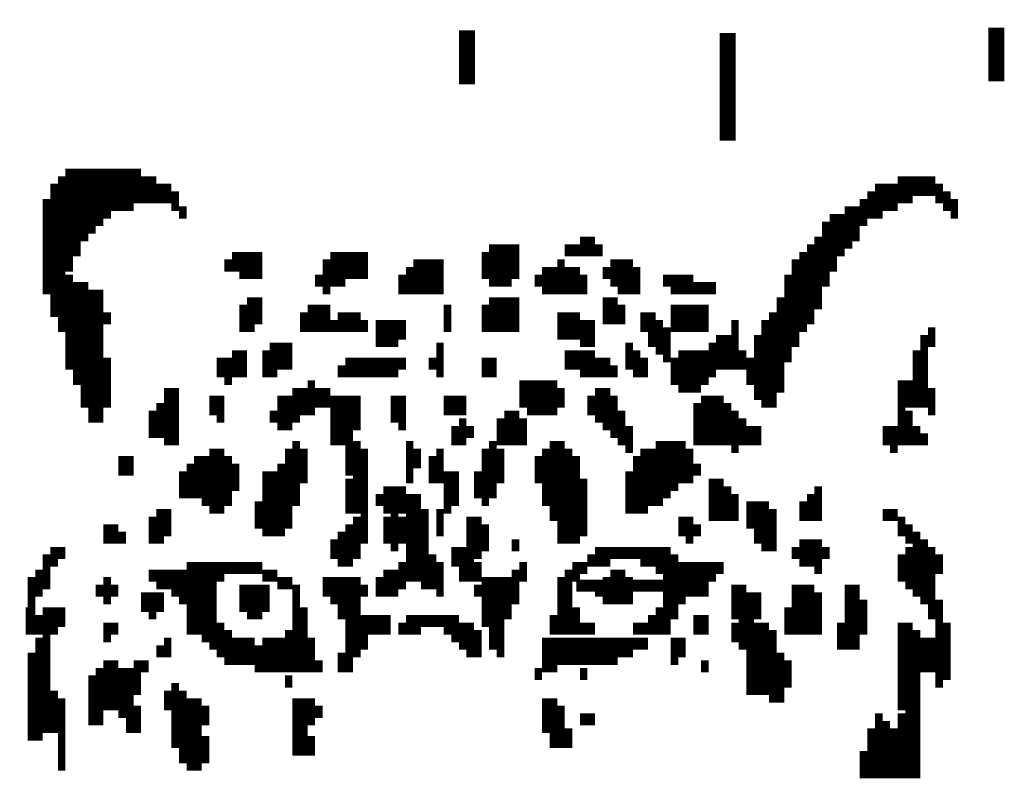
# Model space of a CAD drawing. Extents: x -86 to 498, y -49 to 361.
# Tile 5 of 31: x 23 to 32, y 7 to 14. Entities that reach past the tile are written whole.
import ezdxf

# ---------------------------------------------------------------- set-up
doc = ezdxf.new("R2010")
doc.units = 0
doc.layers.add('PACKAGE_GEOMETRY_SILKSCREEN_TOP', color=3, linetype='CONTINUOUS')

msp = doc.modelspace()

# ---------------------------------------------------------------- linework, layer by layer
at = {"layer": 'PACKAGE_GEOMETRY_SILKSCREEN_TOP'}
for points, const_width in [([(27.132788, 14.013434), (27.132788, 13.505434)], 0.1524), ([(29.596588, 12.972034), (29.596588, 13.988034)], 0.1524), ([(32.136588, 14.038834), (32.136588, 13.530834)], 0.1524), ([(23.336504, 12.649962), (24.051768, 12.649962)], 0.1143), ([(23.622508, 12.649962), (23.837138, 12.649962)], 0.1143), ([(23.264876, 12.578334), (24.19477, 12.578334)], 0.1143), ([(31.204408, 12.578334), (31.56204, 12.578334)], 0.1143), ([(23.193502, 12.506706), (24.337772, 12.506706)], 0.1143), ([(23.193502, 12.435332), (24.4094, 12.435332)], 0.1143), ([(30.91815, 12.435332), (31.34741, 12.435332)], 0.1143), ([(30.989778, 12.506706), (31.633414, 12.506706)], 0.1143), ([(31.56204, 12.435332), (31.705042, 12.435332)], 0.1143), ([(23.121874, 12.363704), (23.98014, 12.363704)], 0.1143), ([(24.337772, 12.363704), (24.4094, 12.363704)], 0.1143), ([(30.846776, 12.363704), (31.204408, 12.363704)], 0.1143), ([(31.633414, 12.363704), (31.776416, 12.363704)], 0.1143), ([(23.121874, 12.29233), (23.76551, 12.29233)], 0.1143), ([(23.121874, 12.29233), (23.694136, 12.29233)], 0.1143), ([(24.4094, 12.29233), (24.480774, 12.29233)], 0.1143), ([(30.703774, 12.29233), (30.989778, 12.29233)], 0.1143), ([(30.775148, 12.29233), (31.061406, 12.29233)], 0.1143), ([(31.705042, 12.29233), (31.776416, 12.29233)], 0.1143), ([(23.121874, 12.220702), (23.694136, 12.220702)], 0.1143), ([(23.121874, 12.149074), (23.622508, 12.149074)], 0.1143), ([(30.489144, 12.149074), (30.846776, 12.149074)], 0.1143), ([(30.560518, 12.220702), (30.91815, 12.220702)], 0.1143), ([(23.121874, 12.0777), (23.551134, 12.0777)], 0.1143), ([(30.489144, 12.0777), (30.846776, 12.0777)], 0.1143), ([(23.121874, 12.006072), (23.479506, 12.006072)], 0.1143), ([(28.20035, 12.006072), (28.343352, 12.006072)], 0.1143), ([(30.417516, 12.006072), (30.775148, 12.006072)], 0.1143), ([(23.121874, 11.934698), (23.479506, 11.934698)], 0.1143), ([(23.121874, 11.934698), (23.407878, 11.934698)], 0.1143), ([(23.121874, 11.86307), (23.407878, 11.86307)], 0.1143), ([(24.910034, 11.86307), (25.196038, 11.86307)], 0.1143), ([(25.839928, 11.86307), (26.19756, 11.86307)], 0.1143), ([(27.270456, 11.86307), (27.628088, 11.86307)], 0.1143), ([(27.34183, 11.934698), (27.628088, 11.934698)], 0.1143), ([(28.057094, 11.934698), (28.414726, 11.934698)], 0.1143), ([(28.128722, 11.934698), (28.414726, 11.934698)], 0.1143), ([(30.274514, 11.86307), (30.632146, 11.86307)], 0.1143), ([(30.345888, 11.934698), (30.703774, 11.934698)], 0.1143), ([(30.417516, 11.934698), (30.703774, 11.934698)], 0.1143), ([(23.121874, 11.791442), (23.407878, 11.791442)], 0.1143), ([(24.838406, 11.791442), (25.196038, 11.791442)], 0.1143), ([(25.7683, 11.791442), (26.19756, 11.791442)], 0.1143), ([(26.626566, 11.791442), (26.912824, 11.791442)], 0.1143), ([(27.270456, 11.791442), (27.628088, 11.791442)], 0.1143), ([(27.98572, 11.791442), (28.057094, 11.791442)], 0.1143), ([(28.486354, 11.791442), (28.700984, 11.791442)], 0.1143), ([(30.202886, 11.791442), (30.632146, 11.791442)], 0.1143), ([(23.121874, 11.720068), (23.336504, 11.720068)], 0.1143), ([(24.981662, 11.720068), (25.196038, 11.720068)], 0.1143), ([(25.7683, 11.720068), (26.19756, 11.720068)], 0.1143), ([(26.555192, 11.720068), (26.912824, 11.720068)], 0.1143), ([(27.270456, 11.720068), (27.628088, 11.720068)], 0.1143), ([(27.842718, 11.720068), (28.20035, 11.720068)], 0.1143), ([(28.414726, 11.720068), (28.772358, 11.720068)], 0.1143), ([(30.202886, 11.720068), (30.560518, 11.720068)], 0.1143), ([(23.121874, 11.64844), (23.407878, 11.64844)], 0.1143), ([(25.696926, 11.64844), (25.98293, 11.64844)], 0.1143), ([(26.483564, 11.64844), (26.912824, 11.64844)], 0.1143), ([(27.34183, 11.64844), (27.55646, 11.64844)], 0.1143), ([(27.77109, 11.64844), (28.271724, 11.64844)], 0.1143), ([(28.486354, 11.64844), (28.772358, 11.64844)], 0.1143), ([(28.986988, 11.64844), (29.273246, 11.64844)], 0.1143), ([(30.131512, 11.64844), (30.560518, 11.64844)], 0.1143), ([(23.121874, 11.577066), (23.407878, 11.577066)], 0.1143), ([(23.193502, 11.577066), (23.551134, 11.577066)], 0.1143), ([(23.193502, 11.505438), (23.694136, 11.505438)], 0.1143), ([(25.7683, 11.577066), (25.839928, 11.577066)], 0.1143), ([(26.483564, 11.577066), (26.912824, 11.577066)], 0.1143), ([(26.483564, 11.577066), (26.626566, 11.577066)], 0.1143), ([(27.842718, 11.577066), (28.271724, 11.577066)], 0.1143), ([(27.842718, 11.577066), (28.271724, 11.577066)], 0.1143), ([(28.557982, 11.577066), (28.772358, 11.577066)], 0.1143), ([(29.058616, 11.577066), (29.416248, 11.577066)], 0.1143), ([(29.12999, 11.577066), (29.487622, 11.577066)], 0.1143), ([(30.131512, 11.577066), (30.489144, 11.577066)], 0.1143), ([(30.131512, 11.577066), (30.489144, 11.577066)], 0.1143), ([(30.131512, 11.505438), (30.489144, 11.505438)], 0.1143), ([(23.193502, 11.43381), (23.694136, 11.43381)], 0.1143), ([(25.053036, 11.43381), (25.196038, 11.43381)], 0.1143), ([(27.34183, 11.43381), (27.628088, 11.43381)], 0.1143), ([(28.414726, 11.43381), (28.557982, 11.43381)], 0.1143), ([(30.059884, 11.43381), (30.489144, 11.43381)], 0.1143), ([(23.193502, 11.362436), (23.694136, 11.362436)], 0.1143), ([(24.981662, 11.362436), (25.196038, 11.362436)], 0.1143), ([(25.625298, 11.362436), (25.839928, 11.362436)], 0.1143), ([(26.912824, 11.362436), (26.984198, 11.362436)], 0.1143), ([(27.270456, 11.362436), (27.628088, 11.362436)], 0.1143), ([(28.414726, 11.362436), (28.629356, 11.362436)], 0.1143), ([(29.058616, 11.362436), (29.416248, 11.362436)], 0.1143), ([(30.059884, 11.362436), (30.417516, 11.362436)], 0.1143), ([(23.264876, 11.290808), (23.76551, 11.290808)], 0.1143), ([(23.264876, 11.219434), (23.694136, 11.219434)], 0.1143), ([(23.264876, 11.219434), (23.694136, 11.219434)], 0.1143), ([(24.981662, 11.290808), (25.196038, 11.290808)], 0.1143), ([(24.981662, 11.219434), (25.124664, 11.219434)], 0.1143), ([(25.053036, 11.219434), (25.124664, 11.219434)], 0.1143), ([(25.55367, 11.290808), (25.839928, 11.290808)], 0.1143), ([(25.55367, 11.219434), (25.839928, 11.219434)], 0.1143), ([(25.55367, 11.219434), (25.7683, 11.219434)], 0.1143), ([(25.839928, 11.219434), (26.19756, 11.219434)], 0.1143), ([(25.911302, 11.290808), (26.125932, 11.290808)], 0.1143), ([(25.911302, 11.219434), (26.125932, 11.219434)], 0.1143), ([(26.268934, 11.219434), (26.555192, 11.219434)], 0.1143), ([(26.41219, 11.219434), (26.555192, 11.219434)], 0.1143), ([(26.912824, 11.290808), (26.984198, 11.290808)], 0.1143), ([(26.912824, 11.219434), (26.984198, 11.219434)], 0.1143), ([(26.912824, 11.219434), (26.984198, 11.219434)], 0.1143), ([(27.270456, 11.290808), (27.628088, 11.290808)], 0.1143), ([(27.270456, 11.219434), (27.628088, 11.219434)], 0.1143), ([(27.270456, 11.219434), (27.628088, 11.219434)], 0.1143), ([(27.98572, 11.290808), (28.20035, 11.290808)], 0.1143), ([(27.98572, 11.219434), (28.271724, 11.219434)], 0.1143), ([(27.98572, 11.219434), (28.343352, 11.219434)], 0.1143), ([(28.414726, 11.290808), (28.629356, 11.290808)], 0.1143), ([(28.772358, 11.290808), (28.915614, 11.290808)], 0.1143), ([(28.772358, 11.219434), (28.986988, 11.219434)], 0.1143), ([(28.772358, 11.219434), (28.986988, 11.219434)], 0.1143), ([(29.058616, 11.290808), (29.416248, 11.290808)], 0.1143), ([(29.058616, 11.219434), (29.416248, 11.219434)], 0.1143), ([(29.630878, 11.219434), (29.702252, 11.219434)], 0.1143), ([(29.916882, 11.219434), (30.345888, 11.219434)], 0.1143), ([(29.98851, 11.290808), (30.417516, 11.290808)], 0.1143), ([(29.98851, 11.219434), (30.345888, 11.219434)], 0.1143), ([(23.336504, 11.147806), (23.694136, 11.147806)], 0.1143), ([(26.268934, 11.147806), (26.555192, 11.147806)], 0.1143), ([(27.98572, 11.147806), (28.343352, 11.147806)], 0.1143), ([(28.843986, 11.147806), (29.058616, 11.147806)], 0.1143), ([(29.630878, 11.147806), (29.702252, 11.147806)], 0.1143), ([(29.916882, 11.147806), (30.274514, 11.147806)], 0.1143), ([(31.490412, 11.147806), (31.56204, 11.147806)], 0.1143), ([(23.336504, 11.076178), (23.694136, 11.076178)], 0.1143), ([(26.268934, 11.076178), (26.483564, 11.076178)], 0.1143), ([(28.20035, 11.076178), (28.343352, 11.076178)], 0.1143), ([(28.843986, 11.076178), (29.058616, 11.076178)], 0.1143), ([(29.487622, 11.076178), (29.702252, 11.076178)], 0.1143), ([(29.845254, 11.076178), (30.274514, 11.076178)], 0.1143), ([(31.418784, 11.076178), (31.56204, 11.076178)], 0.1143), ([(23.336504, 11.004804), (23.694136, 11.004804)], 0.1143), ([(23.336504, 10.933176), (23.694136, 10.933176)], 0.1143), ([(24.910034, 10.933176), (25.053036, 10.933176)], 0.1143), ([(25.196038, 10.933176), (25.482296, 10.933176)], 0.1143), ([(25.267666, 11.004804), (25.482296, 11.004804)], 0.1143), ([(26.841196, 11.004804), (26.912824, 11.004804)], 0.1143), ([(26.841196, 10.933176), (26.912824, 10.933176)], 0.1143), ([(28.057094, 10.933176), (28.343352, 10.933176)], 0.1143), ([(28.629356, 11.004804), (28.700984, 11.004804)], 0.1143), ([(28.629356, 10.933176), (28.772358, 10.933176)], 0.1143), ([(28.915614, 11.004804), (29.058616, 11.004804)], 0.1143), ([(28.986988, 10.933176), (29.058616, 10.933176)], 0.1143), ([(29.12999, 10.933176), (29.77388, 10.933176)], 0.1143), ([(29.416248, 11.004804), (29.702252, 11.004804)], 0.1143), ([(29.845254, 11.004804), (30.202886, 11.004804)], 0.1143), ([(29.845254, 10.933176), (30.202886, 10.933176)], 0.1143), ([(31.34741, 10.933176), (31.490412, 10.933176)], 0.1143), ([(31.418784, 11.004804), (31.490412, 11.004804)], 0.1143), ([(23.336504, 10.861802), (23.694136, 10.861802)], 0.1143), ([(23.336504, 10.861802), (23.76551, 10.861802)], 0.1143), ([(24.767032, 10.861802), (25.053036, 10.861802)], 0.1143), ([(24.838406, 10.861802), (25.053036, 10.861802)], 0.1143), ([(25.196038, 10.861802), (25.482296, 10.861802)], 0.1143), ([(25.196038, 10.861802), (25.482296, 10.861802)], 0.1143), ([(25.98293, 10.861802), (26.555192, 10.861802)], 0.1143), ([(26.19756, 10.861802), (26.483564, 10.861802)], 0.1143), ([(26.769822, 10.861802), (26.912824, 10.861802)], 0.1143), ([(26.841196, 10.861802), (26.912824, 10.861802)], 0.1143), ([(27.270456, 10.861802), (27.413458, 10.861802)], 0.1143), ([(28.057094, 10.861802), (28.486354, 10.861802)], 0.1143), ([(28.057094, 10.861802), (28.486354, 10.861802)], 0.1143), ([(28.629356, 10.861802), (28.772358, 10.861802)], 0.1143), ([(28.700984, 10.861802), (28.843986, 10.861802)], 0.1143), ([(29.058616, 10.861802), (30.131512, 10.861802)], 0.1143), ([(29.12999, 10.861802), (30.131512, 10.861802)], 0.1143), ([(31.34741, 10.861802), (31.490412, 10.861802)], 0.1143), ([(31.34741, 10.861802), (31.490412, 10.861802)], 0.1143), ([(23.407878, 10.790174), (23.76551, 10.790174)], 0.1143), ([(24.767032, 10.790174), (25.053036, 10.790174)], 0.1143), ([(25.196038, 10.790174), (25.339294, 10.790174)], 0.1143), ([(25.911302, 10.790174), (26.483564, 10.790174)], 0.1143), ([(26.841196, 10.790174), (26.912824, 10.790174)], 0.1143), ([(27.270456, 10.790174), (27.413458, 10.790174)], 0.1143), ([(28.20035, 10.790174), (28.557982, 10.790174)], 0.1143), ([(28.700984, 10.790174), (28.843986, 10.790174)], 0.1143), ([(29.058616, 10.790174), (29.487622, 10.790174)], 0.1143), ([(29.77388, 10.790174), (30.131512, 10.790174)], 0.1143), ([(31.34741, 10.790174), (31.490412, 10.790174)], 0.1143), ([(23.407878, 10.718546), (23.76551, 10.718546)], 0.1143), ([(24.838406, 10.718546), (24.910034, 10.718546)], 0.1143), ([(29.058616, 10.718546), (29.416248, 10.718546)], 0.1143), ([(29.77388, 10.718546), (30.131512, 10.718546)], 0.1143), ([(31.34741, 10.718546), (31.490412, 10.718546)], 0.1143), ([(23.479506, 10.647172), (23.76551, 10.647172)], 0.1143), ([(23.479506, 10.575544), (23.76551, 10.575544)], 0.1143), ([(24.266398, 10.575544), (24.4094, 10.575544)], 0.1143), ([(25.482296, 10.575544), (25.839928, 10.575544)], 0.1143), ([(25.625298, 10.647172), (25.696926, 10.647172)], 0.1143), ([(27.628088, 10.647172), (27.98572, 10.647172)], 0.1143), ([(27.628088, 10.575544), (28.057094, 10.575544)], 0.1143), ([(28.343352, 10.575544), (28.486354, 10.575544)], 0.1143), ([(29.12999, 10.647172), (29.34462, 10.647172)], 0.1143), ([(29.845254, 10.647172), (30.131512, 10.647172)], 0.1143), ([(29.845254, 10.575544), (30.059884, 10.575544)], 0.1143), ([(31.204408, 10.647172), (31.490412, 10.647172)], 0.1143), ([(31.204408, 10.575544), (31.56204, 10.575544)], 0.1143), ([(23.479506, 10.50417), (23.76551, 10.50417)], 0.1143), ([(23.551134, 10.50417), (23.694136, 10.50417)], 0.1143), ([(24.266398, 10.50417), (24.4094, 10.50417)], 0.1143), ([(24.266398, 10.50417), (24.4094, 10.50417)], 0.1143), ([(24.695404, 10.50417), (24.838406, 10.50417)], 0.1143), ([(25.339294, 10.50417), (25.7683, 10.50417)], 0.1143), ([(25.410668, 10.50417), (25.839928, 10.50417)], 0.1143), ([(25.839928, 10.50417), (26.125932, 10.50417)], 0.1143), ([(26.41219, 10.50417), (26.555192, 10.50417)], 0.1143), ([(26.483564, 10.50417), (26.555192, 10.50417)], 0.1143), ([(26.912824, 10.50417), (27.127454, 10.50417)], 0.1143), ([(27.628088, 10.50417), (28.057094, 10.50417)], 0.1143), ([(27.628088, 10.50417), (28.057094, 10.50417)], 0.1143), ([(28.271724, 10.50417), (28.557982, 10.50417)], 0.1143), ([(28.271724, 10.50417), (28.557982, 10.50417)], 0.1143), ([(29.34462, 10.50417), (29.55925, 10.50417)], 0.1143), ([(29.416248, 10.50417), (29.487622, 10.50417)], 0.1143), ([(29.916882, 10.50417), (30.059884, 10.50417)], 0.1143), ([(31.204408, 10.50417), (31.56204, 10.50417)], 0.1143), ([(31.204408, 10.50417), (31.56204, 10.50417)], 0.1143), ([(23.551134, 10.432542), (23.694136, 10.432542)], 0.1143), ([(24.19477, 10.432542), (24.4094, 10.432542)], 0.1143), ([(24.695404, 10.432542), (24.838406, 10.432542)], 0.1143), ([(25.339294, 10.432542), (25.696926, 10.432542)], 0.1143), ([(25.839928, 10.432542), (26.125932, 10.432542)], 0.1143), ([(26.41219, 10.432542), (26.555192, 10.432542)], 0.1143), ([(26.912824, 10.432542), (27.127454, 10.432542)], 0.1143), ([(27.699462, 10.432542), (27.98572, 10.432542)], 0.1143), ([(28.271724, 10.432542), (28.557982, 10.432542)], 0.1143), ([(29.273246, 10.432542), (29.630878, 10.432542)], 0.1143), ([(31.204408, 10.432542), (31.275782, 10.432542)], 0.1143), ([(31.490412, 10.432542), (31.56204, 10.432542)], 0.1143), ([(23.551134, 10.360914), (23.694136, 10.360914)], 0.1143), ([(24.123142, 10.360914), (24.4094, 10.360914)], 0.1143), ([(24.123142, 10.28954), (24.4094, 10.28954)], 0.1143), ([(24.767032, 10.360914), (24.838406, 10.360914)], 0.1143), ([(25.267666, 10.360914), (25.55367, 10.360914)], 0.1143), ([(25.339294, 10.28954), (25.482296, 10.28954)], 0.1143), ([(25.839928, 10.360914), (26.125932, 10.360914)], 0.1143), ([(25.839928, 10.28954), (26.125932, 10.28954)], 0.1143), ([(26.41219, 10.360914), (26.555192, 10.360914)], 0.1143), ([(26.483564, 10.28954), (26.555192, 10.28954)], 0.1143), ([(27.055826, 10.28954), (27.127454, 10.28954)], 0.1143), ([(27.413458, 10.28954), (27.699462, 10.28954)], 0.1143), ([(27.485086, 10.360914), (27.628088, 10.360914)], 0.1143), ([(28.343352, 10.360914), (28.629356, 10.360914)], 0.1143), ([(28.414726, 10.28954), (28.629356, 10.28954)], 0.1143), ([(29.273246, 10.360914), (29.702252, 10.360914)], 0.1143), ([(29.273246, 10.28954), (29.77388, 10.28954)], 0.1143), ([(31.204408, 10.360914), (31.34741, 10.360914)], 0.1143), ([(31.204408, 10.28954), (31.34741, 10.28954)], 0.1143), ([(24.123142, 10.217912), (24.4094, 10.217912)], 0.1143), ([(25.839928, 10.217912), (26.054558, 10.217912)], 0.1143), ([(26.984198, 10.217912), (27.198828, 10.217912)], 0.1143), ([(27.413458, 10.217912), (27.699462, 10.217912)], 0.1143), ([(28.486354, 10.217912), (28.700984, 10.217912)], 0.1143), ([(29.273246, 10.217912), (29.916882, 10.217912)], 0.1143), ([(31.061406, 10.217912), (31.418784, 10.217912)], 0.1143), ([(24.266398, 10.146538), (24.4094, 10.146538)], 0.1143), ([(25.839928, 10.146538), (26.054558, 10.146538)], 0.1143), ([(26.984198, 10.146538), (27.127454, 10.146538)], 0.1143), ([(27.413458, 10.146538), (27.699462, 10.146538)], 0.1143), ([(28.557982, 10.146538), (28.700984, 10.146538)], 0.1143), ([(28.557982, 10.146538), (28.700984, 10.146538)], 0.1143), ([(29.273246, 10.146538), (29.916882, 10.146538)], 0.1143), ([(29.416248, 10.146538), (29.845254, 10.146538)], 0.1143), ([(31.061406, 10.146538), (31.418784, 10.146538)], 0.1143), ([(31.13278, 10.146538), (31.204408, 10.146538)], 0.1143), ([(31.34741, 10.146538), (31.490412, 10.146538)], 0.1143), ([(24.695404, 10.003282), (24.838406, 10.003282)], 0.1143), ([(25.410668, 10.003282), (25.625298, 10.003282)], 0.1143), ([(25.482296, 10.07491), (25.55367, 10.07491)], 0.1143), ([(25.98293, 10.07491), (26.125932, 10.07491)], 0.1143), ([(25.98293, 10.003282), (26.19756, 10.003282)], 0.1143), ([(26.555192, 10.07491), (26.626566, 10.07491)], 0.1143), ([(26.555192, 10.003282), (26.698194, 10.003282)], 0.1143), ([(26.841196, 10.003282), (26.912824, 10.003282)], 0.1143), ([(27.270456, 10.003282), (27.485086, 10.003282)], 0.1143), ([(27.34183, 10.07491), (27.413458, 10.07491)], 0.1143), ([(27.842718, 10.003282), (28.128722, 10.003282)], 0.1143), ([(27.914092, 10.07491), (28.057094, 10.07491)], 0.1143), ([(28.629356, 10.07491), (28.700984, 10.07491)], 0.1143), ([(28.772358, 10.003282), (29.273246, 10.003282)], 0.1143), ([(28.915614, 10.07491), (29.201618, 10.07491)], 0.1143), ([(29.630878, 10.07491), (29.702252, 10.07491)], 0.1143), ([(31.13278, 10.07491), (31.204408, 10.07491)], 0.1143), ([(23.837138, 9.931908), (23.98014, 9.931908)], 0.1143), ([(24.552402, 9.931908), (24.910034, 9.931908)], 0.1143), ([(25.410668, 9.931908), (25.625298, 9.931908)], 0.1143), ([(25.98293, 9.931908), (26.19756, 9.931908)], 0.1143), ([(26.555192, 9.931908), (26.698194, 9.931908)], 0.1143), ([(26.769822, 9.931908), (26.912824, 9.931908)], 0.1143), ([(27.270456, 9.931908), (27.485086, 9.931908)], 0.1143), ([(27.77109, 9.931908), (28.20035, 9.931908)], 0.1143), ([(28.700984, 9.931908), (29.273246, 9.931908)], 0.1143), ([(23.837138, 9.86028), (23.98014, 9.86028)], 0.1143), ([(24.480774, 9.86028), (24.981662, 9.86028)], 0.1143), ([(25.339294, 9.86028), (25.625298, 9.86028)], 0.1143), ([(25.98293, 9.86028), (26.19756, 9.86028)], 0.1143), ([(26.555192, 9.86028), (26.626566, 9.86028)], 0.1143), ([(26.769822, 9.86028), (26.912824, 9.86028)], 0.1143), ([(27.270456, 9.86028), (27.485086, 9.86028)], 0.1143), ([(27.77109, 9.86028), (28.20035, 9.86028)], 0.1143), ([(28.700984, 9.86028), (29.34462, 9.86028)], 0.1143), ([(24.4094, 9.788906), (24.981662, 9.788906)], 0.1143), ([(24.4094, 9.788906), (24.981662, 9.788906)], 0.1143), ([(25.196038, 9.788906), (25.55367, 9.788906)], 0.1143), ([(25.267666, 9.788906), (25.625298, 9.788906)], 0.1143), ([(26.054558, 9.788906), (26.19756, 9.788906)], 0.1143), ([(26.054558, 9.788906), (26.19756, 9.788906)], 0.1143), ([(26.555192, 9.788906), (26.626566, 9.788906)], 0.1143), ([(26.555192, 9.788906), (26.626566, 9.788906)], 0.1143), ([(26.769822, 9.788906), (26.912824, 9.788906)], 0.1143), ([(26.769822, 9.788906), (26.841196, 9.788906)], 0.1143), ([(26.912824, 9.788906), (27.055826, 9.788906)], 0.1143), ([(26.912824, 9.788906), (27.055826, 9.788906)], 0.1143), ([(27.198828, 9.788906), (27.485086, 9.788906)], 0.1143), ([(27.198828, 9.788906), (27.413458, 9.788906)], 0.1143), ([(27.77109, 9.788906), (28.20035, 9.788906)], 0.1143), ([(27.77109, 9.788906), (28.20035, 9.788906)], 0.1143), ([(28.629356, 9.788906), (29.201618, 9.788906)], 0.1143), ([(28.700984, 9.788906), (29.273246, 9.788906)], 0.1143), ([(24.4094, 9.717278), (24.981662, 9.717278)], 0.1143), ([(24.4094, 9.64565), (24.910034, 9.64565)], 0.1143), ([(25.196038, 9.717278), (25.55367, 9.717278)], 0.1143), ([(25.196038, 9.64565), (25.55367, 9.64565)], 0.1143), ([(25.98293, 9.717278), (26.19756, 9.717278)], 0.1143), ([(25.98293, 9.64565), (26.19756, 9.64565)], 0.1143), ([(26.340562, 9.64565), (26.555192, 9.64565)], 0.1143), ([(26.912824, 9.717278), (27.055826, 9.717278)], 0.1143), ([(26.912824, 9.64565), (27.055826, 9.64565)], 0.1143), ([(27.198828, 9.717278), (27.413458, 9.717278)], 0.1143), ([(27.198828, 9.64565), (27.413458, 9.64565)], 0.1143), ([(27.842718, 9.717278), (28.271724, 9.717278)], 0.1143), ([(27.842718, 9.64565), (28.271724, 9.64565)], 0.1143), ([(28.629356, 9.717278), (29.12999, 9.717278)], 0.1143), ([(28.629356, 9.64565), (29.058616, 9.64565)], 0.1143), ([(29.416248, 9.717278), (29.55925, 9.717278)], 0.1143), ([(29.416248, 9.64565), (29.630878, 9.64565)], 0.1143), ([(30.417516, 9.64565), (30.489144, 9.64565)], 0.1143), ([(24.62403, 9.574276), (24.910034, 9.574276)], 0.1143), ([(25.196038, 9.574276), (25.55367, 9.574276)], 0.1143), ([(25.98293, 9.574276), (26.19756, 9.574276)], 0.1143), ([(26.268934, 9.574276), (26.698194, 9.574276)], 0.1143), ([(26.912824, 9.574276), (27.055826, 9.574276)], 0.1143), ([(27.270456, 9.574276), (27.34183, 9.574276)], 0.1143), ([(27.842718, 9.574276), (28.271724, 9.574276)], 0.1143), ([(28.629356, 9.574276), (28.986988, 9.574276)], 0.1143), ([(29.416248, 9.574276), (29.702252, 9.574276)], 0.1143), ([(30.345888, 9.574276), (30.489144, 9.574276)], 0.1143), ([(24.695404, 9.502648), (24.838406, 9.502648)], 0.1143), ([(25.124664, 9.502648), (25.482296, 9.502648)], 0.1143), ([(25.98293, 9.502648), (26.19756, 9.502648)], 0.1143), ([(26.340562, 9.502648), (26.555192, 9.502648)], 0.1143), ([(26.555192, 9.502648), (26.698194, 9.502648)], 0.1143), ([(26.912824, 9.502648), (26.984198, 9.502648)], 0.1143), ([(27.914092, 9.502648), (28.271724, 9.502648)], 0.1143), ([(28.629356, 9.502648), (28.843986, 9.502648)], 0.1143), ([(29.416248, 9.502648), (29.702252, 9.502648)], 0.1143), ([(29.77388, 9.502648), (29.98851, 9.502648)], 0.1143), ([(30.274514, 9.502648), (30.489144, 9.502648)], 0.1143), ([(24.123142, 9.359646), (24.337772, 9.359646)], 0.1143), ([(24.19477, 9.431274), (24.337772, 9.431274)], 0.1143), ([(25.124664, 9.431274), (25.482296, 9.431274)], 0.1143), ([(25.124664, 9.431274), (25.482296, 9.431274)], 0.1143), ([(25.124664, 9.359646), (25.482296, 9.359646)], 0.1143), ([(26.054558, 9.359646), (26.19756, 9.359646)], 0.1143), ([(26.125932, 9.431274), (26.19756, 9.431274)], 0.1143), ([(26.340562, 9.359646), (26.555192, 9.359646)], 0.1143), ([(26.41219, 9.431274), (26.483564, 9.431274)], 0.1143), ([(26.555192, 9.431274), (26.769822, 9.431274)], 0.1143), ([(26.555192, 9.431274), (26.769822, 9.431274)], 0.1143), ([(26.555192, 9.359646), (26.769822, 9.359646)], 0.1143), ([(26.841196, 9.431274), (26.912824, 9.431274)], 0.1143), ([(26.841196, 9.431274), (26.912824, 9.431274)], 0.1143), ([(26.841196, 9.359646), (26.912824, 9.359646)], 0.1143), ([(27.127454, 9.359646), (27.270456, 9.359646)], 0.1143), ([(27.914092, 9.431274), (28.271724, 9.431274)], 0.1143), ([(27.914092, 9.431274), (28.271724, 9.431274)], 0.1143), ([(27.98572, 9.359646), (28.271724, 9.359646)], 0.1143), ([(29.12999, 9.359646), (29.273246, 9.359646)], 0.1143), ([(29.416248, 9.431274), (29.702252, 9.431274)], 0.1143), ([(29.487622, 9.431274), (29.630878, 9.431274)], 0.1143), ([(29.77388, 9.431274), (29.98851, 9.431274)], 0.1143), ([(29.77388, 9.431274), (30.059884, 9.431274)], 0.1143), ([(29.77388, 9.359646), (30.059884, 9.359646)], 0.1143), ([(30.274514, 9.431274), (30.489144, 9.431274)], 0.1143), ([(30.274514, 9.431274), (30.417516, 9.431274)], 0.1143), ([(31.061406, 9.431274), (31.13278, 9.431274)], 0.1143), ([(31.13278, 9.431274), (31.204408, 9.431274)], 0.1143), ([(31.204408, 9.359646), (31.275782, 9.359646)], 0.1143), ([(23.694136, 9.288018), (23.837138, 9.288018)], 0.1143), ([(24.123142, 9.288018), (24.337772, 9.288018)], 0.1143), ([(25.196038, 9.288018), (25.410668, 9.288018)], 0.1143), ([(25.98293, 9.288018), (26.19756, 9.288018)], 0.1143), ([(26.340562, 9.288018), (26.555192, 9.288018)], 0.1143), ([(26.555192, 9.288018), (26.769822, 9.288018)], 0.1143), ([(26.841196, 9.288018), (26.912824, 9.288018)], 0.1143), ([(27.127454, 9.288018), (27.34183, 9.288018)], 0.1143), ([(27.98572, 9.288018), (28.271724, 9.288018)], 0.1143), ([(29.12999, 9.288018), (29.34462, 9.288018)], 0.1143), ([(29.845254, 9.288018), (30.059884, 9.288018)], 0.1143), ([(31.204408, 9.288018), (31.34741, 9.288018)], 0.1143), ([(23.694136, 9.216644), (23.908766, 9.216644)], 0.1143), ([(24.123142, 9.216644), (24.266398, 9.216644)], 0.1143), ([(25.911302, 9.216644), (26.19756, 9.216644)], 0.1143), ([(26.340562, 9.216644), (26.555192, 9.216644)], 0.1143), ([(26.555192, 9.216644), (26.769822, 9.216644)], 0.1143), ([(27.127454, 9.216644), (27.34183, 9.216644)], 0.1143), ([(27.98572, 9.216644), (28.20035, 9.216644)], 0.1143), ([(29.201618, 9.216644), (29.273246, 9.216644)], 0.1143), ([(29.845254, 9.216644), (30.059884, 9.216644)], 0.1143), ([(31.275782, 9.216644), (31.418784, 9.216644)], 0.1143), ([(23.193502, 9.073642), (23.264876, 9.073642)], 0.1143), ([(23.264876, 9.073642), (23.336504, 9.073642)], 0.1143), ([(25.839928, 9.145016), (26.125932, 9.145016)], 0.1143), ([(25.839928, 9.073642), (26.125932, 9.073642)], 0.1143), ([(25.839928, 9.073642), (26.125932, 9.073642)], 0.1143), ([(26.41219, 9.145016), (26.483564, 9.145016)], 0.1143), ([(26.555192, 9.145016), (26.769822, 9.145016)], 0.1143), ([(26.555192, 9.073642), (26.769822, 9.073642)], 0.1143), ([(26.555192, 9.073642), (26.769822, 9.073642)], 0.1143), ([(26.984198, 9.073642), (27.127454, 9.073642)], 0.1143), ([(26.984198, 9.073642), (27.198828, 9.073642)], 0.1143), ([(27.127454, 9.145016), (27.34183, 9.145016)], 0.1143), ([(27.198828, 9.073642), (27.270456, 9.073642)], 0.1143), ([(27.55646, 9.145016), (27.628088, 9.145016)], 0.1143), ([(28.343352, 9.073642), (29.058616, 9.073642)], 0.1143), ([(29.916882, 9.145016), (30.059884, 9.145016)], 0.1143), ([(30.202886, 9.073642), (30.560518, 9.073642)], 0.1143), ([(30.274514, 9.145016), (30.489144, 9.145016)], 0.1143), ([(30.274514, 9.073642), (30.560518, 9.073642)], 0.1143), ([(31.275782, 9.073642), (31.56204, 9.073642)], 0.1143), ([(31.34741, 9.145016), (31.490412, 9.145016)], 0.1143), ([(31.34741, 9.073642), (31.56204, 9.073642)], 0.1143), ([(23.121874, 9.002014), (23.264876, 9.002014)], 0.1143), ([(25.911302, 9.002014), (26.054558, 9.002014)], 0.1143), ([(26.555192, 9.002014), (26.841196, 9.002014)], 0.1143), ([(26.984198, 9.002014), (27.198828, 9.002014)], 0.1143), ([(28.271724, 9.002014), (28.486354, 9.002014)], 0.1143), ([(28.772358, 9.002014), (29.12999, 9.002014)], 0.1143), ([(30.274514, 9.002014), (30.489144, 9.002014)], 0.1143), ([(31.204408, 9.002014), (31.633414, 9.002014)], 0.1143), ([(23.121874, 8.93064), (23.193502, 8.93064)], 0.1143), ([(24.480774, 8.93064), (25.196038, 8.93064)], 0.1143), ([(26.483564, 8.93064), (26.912824, 8.93064)], 0.1143), ([(27.055826, 8.93064), (27.270456, 8.93064)], 0.1143), ([(27.628088, 8.93064), (27.699462, 8.93064)], 0.1143), ([(28.128722, 8.93064), (28.271724, 8.93064)], 0.1143), ([(28.915614, 8.93064), (29.55925, 8.93064)], 0.1143), ([(30.417516, 8.93064), (30.489144, 8.93064)], 0.1143), ([(31.204408, 8.93064), (31.633414, 8.93064)], 0.1143), ([(22.978872, 8.787384), (23.193502, 8.787384)], 0.1143), ([(23.050246, 8.859012), (23.193502, 8.859012)], 0.1143), ([(23.694136, 8.787384), (23.76551, 8.787384)], 0.1143), ([(24.123142, 8.859012), (24.838406, 8.859012)], 0.1143), ([(24.19477, 8.787384), (24.767032, 8.787384)], 0.1143), ([(25.196038, 8.859012), (25.339294, 8.859012)], 0.1143), ([(25.339294, 8.787384), (25.482296, 8.787384)], 0.1143), ([(25.7683, 8.787384), (26.125932, 8.787384)], 0.1143), ([(26.268934, 8.787384), (26.555192, 8.787384)], 0.1143), ([(26.340562, 8.859012), (26.912824, 8.859012)], 0.1143), ([(26.698194, 8.787384), (26.912824, 8.787384)], 0.1143), ([(27.055826, 8.859012), (27.270456, 8.859012)], 0.1143), ([(27.270456, 8.787384), (27.628088, 8.787384)], 0.1143), ([(27.55646, 8.859012), (27.699462, 8.859012)], 0.1143), ([(27.98572, 8.787384), (28.128722, 8.787384)], 0.1143), ([(28.057094, 8.859012), (28.20035, 8.859012)], 0.1143), ([(28.414726, 8.787384), (28.700984, 8.787384)], 0.1143), ([(28.486354, 8.859012), (28.629356, 8.859012)], 0.1143), ([(28.986988, 8.859012), (29.487622, 8.859012)], 0.1143), ([(28.986988, 8.787384), (29.416248, 8.787384)], 0.1143), ([(31.204408, 8.859012), (31.56204, 8.859012)], 0.1143), ([(31.275782, 8.787384), (31.56204, 8.787384)], 0.1143), ([(22.978872, 8.71601), (23.121874, 8.71601)], 0.1143), ([(22.978872, 8.71601), (23.121874, 8.71601)], 0.1143), ([(23.622508, 8.71601), (23.837138, 8.71601)], 0.1143), ([(23.622508, 8.71601), (23.837138, 8.71601)], 0.1143), ([(24.337772, 8.71601), (24.767032, 8.71601)], 0.1143), ([(24.4094, 8.71601), (24.767032, 8.71601)], 0.1143), ([(24.981662, 8.71601), (25.267666, 8.71601)], 0.1143), ([(25.053036, 8.71601), (25.124664, 8.71601)], 0.1143), ([(25.482296, 8.71601), (25.55367, 8.71601)], 0.1143), ([(25.7683, 8.71601), (26.19756, 8.71601)], 0.1143), ([(25.839928, 8.71601), (26.19756, 8.71601)], 0.1143), ([(26.268934, 8.71601), (26.483564, 8.71601)], 0.1143), ([(26.268934, 8.71601), (26.41219, 8.71601)], 0.1143), ([(26.841196, 8.71601), (26.912824, 8.71601)], 0.1143), ([(27.198828, 8.71601), (27.628088, 8.71601)], 0.1143), ([(27.270456, 8.71601), (27.628088, 8.71601)], 0.1143), ([(27.98572, 8.71601), (28.128722, 8.71601)], 0.1143), ([(27.98572, 8.71601), (28.128722, 8.71601)], 0.1143), ([(28.165552, 8.763), (29.238448, 8.763)], 0.1143), ([(28.343352, 8.71601), (28.700984, 8.71601)], 0.1143), ([(28.343352, 8.71601), (28.700984, 8.71601)], 0.1143), ([(28.986988, 8.71601), (29.416248, 8.71601)], 0.1143), ([(28.986988, 8.71601), (29.201618, 8.71601)], 0.1143), ([(29.630878, 8.71601), (29.77388, 8.71601)], 0.1143), ([(30.202886, 8.71601), (30.417516, 8.71601)], 0.1143), ([(30.703774, 8.71601), (30.846776, 8.71601)], 0.1143), ([(31.34741, 8.71601), (31.56204, 8.71601)], 0.1143), ([(31.418784, 8.71601), (31.56204, 8.71601)], 0.1143), ([(22.978872, 8.644382), (23.050246, 8.644382)], 0.1143), ([(23.694136, 8.644382), (23.76551, 8.644382)], 0.1143), ([(24.051768, 8.644382), (24.266398, 8.644382)], 0.1143), ([(24.4094, 8.644382), (24.767032, 8.644382)], 0.1143), ([(24.981662, 8.644382), (25.267666, 8.644382)], 0.1143), ([(25.482296, 8.644382), (25.55367, 8.644382)], 0.1143), ([(25.839928, 8.644382), (26.125932, 8.644382)], 0.1143), ([(27.270456, 8.644382), (27.628088, 8.644382)], 0.1143), ([(27.98572, 8.644382), (28.128722, 8.644382)], 0.1143), ([(28.414726, 8.644382), (28.700984, 8.644382)], 0.1143), ([(28.986988, 8.644382), (29.201618, 8.644382)], 0.1143), ([(29.630878, 8.644382), (29.916882, 8.644382)], 0.1143), ([(30.202886, 8.644382), (30.489144, 8.644382)], 0.1143), ([(30.703774, 8.644382), (30.846776, 8.644382)], 0.1143), ([(31.418784, 8.644382), (31.56204, 8.644382)], 0.1143), ([(22.978872, 8.573008), (23.050246, 8.573008)], 0.1143), ([(24.051768, 8.573008), (24.266398, 8.573008)], 0.1143), ([(24.480774, 8.573008), (24.767032, 8.573008)], 0.1143), ([(24.981662, 8.573008), (25.267666, 8.573008)], 0.1143), ([(25.482296, 8.573008), (25.55367, 8.573008)], 0.1143), ([(25.911302, 8.573008), (26.125932, 8.573008)], 0.1143), ([(27.270456, 8.573008), (27.55646, 8.573008)], 0.1143), ([(27.98572, 8.573008), (28.128722, 8.573008)], 0.1143), ([(28.986988, 8.573008), (29.12999, 8.573008)], 0.1143), ([(29.630878, 8.573008), (29.916882, 8.573008)], 0.1143), ([(30.202886, 8.573008), (30.489144, 8.573008)], 0.1143), ([(30.703774, 8.573008), (30.91815, 8.573008)], 0.1143), ([(31.490412, 8.573008), (31.633414, 8.573008)], 0.1143), ([(22.960584, 8.50138), (23.050246, 8.50138)], 0.1143), ([(22.960584, 8.429752), (23.336504, 8.429752)], 0.1143), ([(23.121874, 8.50138), (23.336504, 8.50138)], 0.1143), ([(24.123142, 8.50138), (24.19477, 8.50138)], 0.1143), ([(24.480774, 8.50138), (24.767032, 8.50138)], 0.1143), ([(24.480774, 8.429752), (24.767032, 8.429752)], 0.1143), ([(25.053036, 8.50138), (25.196038, 8.50138)], 0.1143), ([(25.482296, 8.50138), (25.625298, 8.50138)], 0.1143), ([(25.482296, 8.429752), (25.625298, 8.429752)], 0.1143), ([(25.911302, 8.50138), (26.125932, 8.50138)], 0.1143), ([(25.98293, 8.429752), (26.41219, 8.429752)], 0.1143), ([(26.555192, 8.429752), (27.055826, 8.429752)], 0.1143), ([(27.270456, 8.50138), (27.55646, 8.50138)], 0.1143), ([(27.270456, 8.429752), (27.485086, 8.429752)], 0.1143), ([(27.914092, 8.429752), (28.20035, 8.429752)], 0.1143), ([(27.98572, 8.50138), (28.20035, 8.50138)], 0.1143), ([(28.843986, 8.429752), (29.058616, 8.429752)], 0.1143), ([(28.915614, 8.50138), (29.12999, 8.50138)], 0.1143), ([(29.273246, 8.429752), (29.416248, 8.429752)], 0.1143), ([(29.630878, 8.50138), (29.916882, 8.50138)], 0.1143), ([(29.702252, 8.429752), (29.845254, 8.429752)], 0.1143), ([(30.131512, 8.50138), (30.489144, 8.50138)], 0.1143), ([(30.131512, 8.429752), (30.489144, 8.429752)], 0.1143), ([(30.703774, 8.50138), (30.91815, 8.50138)], 0.1143), ([(30.703774, 8.429752), (30.91815, 8.429752)], 0.1143), ([(31.490412, 8.50138), (31.633414, 8.50138)], 0.1143), ([(31.56204, 8.429752), (31.633414, 8.429752)], 0.1143), ([(22.960584, 8.358378), (23.264876, 8.358378)], 0.1143), ([(23.121874, 8.358378), (23.264876, 8.358378)], 0.1143), ([(23.694136, 8.358378), (23.837138, 8.358378)], 0.1143), ([(24.480774, 8.358378), (24.767032, 8.358378)], 0.1143), ([(24.552402, 8.358378), (24.838406, 8.358378)], 0.1143), ([(25.482296, 8.358378), (25.625298, 8.358378)], 0.1143), ([(25.482296, 8.358378), (25.625298, 8.358378)], 0.1143), ([(25.98293, 8.358378), (26.41219, 8.358378)], 0.1143), ([(25.98293, 8.358378), (26.340562, 8.358378)], 0.1143), ([(26.483564, 8.358378), (26.626566, 8.358378)], 0.1143), ([(26.555192, 8.358378), (26.698194, 8.358378)], 0.1143), ([(26.912824, 8.358378), (27.127454, 8.358378)], 0.1143), ([(26.912824, 8.358378), (27.198828, 8.358378)], 0.1143), ([(27.34183, 8.358378), (27.485086, 8.358378)], 0.1143), ([(27.34183, 8.358378), (27.485086, 8.358378)], 0.1143), ([(27.914092, 8.358378), (28.271724, 8.358378)], 0.1143), ([(27.914092, 8.358378), (28.343352, 8.358378)], 0.1143), ([(28.700984, 8.358378), (29.058616, 8.358378)], 0.1143), ([(28.843986, 8.358378), (29.058616, 8.358378)], 0.1143), ([(29.273246, 8.358378), (29.416248, 8.358378)], 0.1143), ([(29.34462, 8.358378), (29.416248, 8.358378)], 0.1143), ([(29.630878, 8.358378), (29.98851, 8.358378)], 0.1143), ([(29.702252, 8.358378), (29.916882, 8.358378)], 0.1143), ([(30.131512, 8.358378), (30.489144, 8.358378)], 0.1143), ([(30.202886, 8.358378), (30.417516, 8.358378)], 0.1143), ([(30.632146, 8.358378), (30.91815, 8.358378)], 0.1143), ([(30.632146, 8.358378), (30.846776, 8.358378)], 0.1143), ([(31.204408, 8.358378), (31.275782, 8.358378)], 0.1143), ([(31.204408, 8.358378), (31.34741, 8.358378)], 0.1143), ([(31.56204, 8.358378), (31.633414, 8.358378)], 0.1143), ([(31.56204, 8.358378), (31.705042, 8.358378)], 0.1143), ([(23.121874, 8.28675), (23.193502, 8.28675)], 0.1143), ([(23.694136, 8.28675), (23.76551, 8.28675)], 0.1143), ([(24.62403, 8.28675), (24.910034, 8.28675)], 0.1143), ([(25.410668, 8.28675), (25.625298, 8.28675)], 0.1143), ([(25.98293, 8.28675), (26.19756, 8.28675)], 0.1143), ([(26.984198, 8.28675), (27.270456, 8.28675)], 0.1143), ([(27.34183, 8.28675), (27.485086, 8.28675)], 0.1143), ([(29.630878, 8.28675), (30.059884, 8.28675)], 0.1143), ([(30.632146, 8.28675), (30.846776, 8.28675)], 0.1143), ([(31.204408, 8.28675), (31.418784, 8.28675)], 0.1143), ([(31.56204, 8.28675), (31.705042, 8.28675)], 0.1143), ([(23.050246, 8.215376), (23.193502, 8.215376)], 0.1143), ([(23.050246, 8.143748), (23.193502, 8.143748)], 0.1143), ([(24.19477, 8.143748), (24.337772, 8.143748)], 0.1143), ([(24.266398, 8.215376), (24.337772, 8.215376)], 0.1143), ([(24.695404, 8.215376), (25.124664, 8.215376)], 0.1143), ([(24.767032, 8.143748), (25.696926, 8.143748)], 0.1143), ([(25.196038, 8.215376), (25.696926, 8.215376)], 0.1143), ([(25.98293, 8.215376), (26.19756, 8.215376)], 0.1143), ([(25.98293, 8.143748), (26.125932, 8.143748)], 0.1143), ([(27.055826, 8.215376), (27.270456, 8.215376)], 0.1143), ([(27.127454, 8.143748), (27.270456, 8.143748)], 0.1143), ([(27.34183, 8.215376), (27.485086, 8.215376)], 0.1143), ([(27.413458, 8.143748), (27.485086, 8.143748)], 0.1143), ([(27.842718, 8.215376), (28.843986, 8.215376)], 0.1143), ([(27.842718, 8.143748), (28.700984, 8.143748)], 0.1143), ([(29.058616, 8.215376), (29.201618, 8.215376)], 0.1143), ([(29.058616, 8.143748), (29.201618, 8.143748)], 0.1143), ([(29.702252, 8.215376), (30.059884, 8.215376)], 0.1143), ([(29.77388, 8.143748), (30.059884, 8.143748)], 0.1143), ([(30.632146, 8.215376), (30.846776, 8.215376)], 0.1143), ([(31.204408, 8.215376), (31.705042, 8.215376)], 0.1143), ([(31.204408, 8.143748), (31.705042, 8.143748)], 0.1143), ([(22.978872, 8.07212), (23.193502, 8.07212)], 0.1143), ([(24.838406, 8.07212), (25.696926, 8.07212)], 0.1143), ([(25.911302, 8.07212), (26.054558, 8.07212)], 0.1143), ([(27.842718, 8.07212), (28.557982, 8.07212)], 0.1143), ([(29.058616, 8.07212), (29.12999, 8.07212)], 0.1143), ([(29.77388, 8.07212), (30.131512, 8.07212)], 0.1143), ([(31.204408, 8.07212), (31.705042, 8.07212)], 0.1143), ([(22.978872, 8.000746), (23.193502, 8.000746)], 0.1143), ([(22.978872, 8.000746), (23.193502, 8.000746)], 0.1143), ([(23.694136, 8.000746), (23.837138, 8.000746)], 0.1143), ([(23.98014, 8.000746), (24.051768, 8.000746)], 0.1143), ([(24.051768, 8.000746), (24.123142, 8.000746)], 0.1143), ([(25.124664, 8.000746), (25.7683, 8.000746)], 0.1143), ([(25.911302, 8.000746), (26.054558, 8.000746)], 0.1143), ([(25.911302, 8.000746), (25.98293, 8.000746)], 0.1143), ([(27.842718, 8.000746), (27.98572, 8.000746)], 0.1143), ([(27.842718, 8.000746), (27.914092, 8.000746)], 0.1143), ([(29.34462, 8.000746), (29.416248, 8.000746)], 0.1143), ([(29.77388, 8.000746), (30.131512, 8.000746)], 0.1143), ([(29.845254, 8.000746), (30.202886, 8.000746)], 0.1143), ([(31.204408, 8.000746), (31.705042, 8.000746)], 0.1143), ([(31.204408, 8.000746), (31.490412, 8.000746)], 0.1143), ([(31.56204, 8.000746), (31.705042, 8.000746)], 0.1143), ([(22.978872, 7.929118), (23.193502, 7.929118)], 0.1143), ([(22.978872, 7.857744), (23.193502, 7.857744)], 0.1143), ([(23.551134, 7.857744), (24.051768, 7.857744)], 0.1143), ([(23.622508, 7.929118), (24.051768, 7.929118)], 0.1143), ([(25.410668, 7.857744), (25.482296, 7.857744)], 0.1143), ([(27.77109, 7.929118), (27.842718, 7.929118)], 0.1143), ([(28.20035, 7.929118), (28.271724, 7.929118)], 0.1143), ([(29.77388, 7.929118), (30.202886, 7.929118)], 0.1143), ([(29.77388, 7.857744), (30.202886, 7.857744)], 0.1143), ([(31.204408, 7.929118), (31.418784, 7.929118)], 0.1143), ([(31.204408, 7.857744), (31.418784, 7.857744)], 0.1143), ([(31.56204, 7.929118), (31.705042, 7.929118)], 0.1143), ([(31.56204, 7.857744), (31.633414, 7.857744)], 0.1143), ([(22.978872, 7.786116), (23.193502, 7.786116)], 0.1143), ([(23.551134, 7.786116), (24.051768, 7.786116)], 0.1143), ([(24.337772, 7.786116), (24.4094, 7.786116)], 0.1143), ([(29.77388, 7.786116), (30.131512, 7.786116)], 0.1143), ([(31.204408, 7.786116), (31.418784, 7.786116)], 0.1143), ([(22.978872, 7.714488), (23.264876, 7.714488)], 0.1143), ([(23.551134, 7.714488), (23.98014, 7.714488)], 0.1143), ([(24.266398, 7.714488), (24.480774, 7.714488)], 0.1143), ([(29.98851, 7.714488), (30.131512, 7.714488)], 0.1143), ([(31.204408, 7.714488), (31.418784, 7.714488)], 0.1143), ([(22.978872, 7.643114), (23.336504, 7.643114)], 0.1143), ([(22.978872, 7.643114), (23.336504, 7.643114)], 0.1143), ([(23.551134, 7.643114), (23.98014, 7.643114)], 0.1143), ([(23.551134, 7.643114), (23.694136, 7.643114)], 0.1143), ([(23.837138, 7.643114), (23.98014, 7.643114)], 0.1143), ([(24.266398, 7.643114), (24.552402, 7.643114)], 0.1143), ([(24.337772, 7.643114), (24.62403, 7.643114)], 0.1143), ([(25.482296, 7.643114), (25.696926, 7.643114)], 0.1143), ([(27.842718, 7.643114), (27.914092, 7.643114)], 0.1143), ([(27.842718, 7.643114), (27.98572, 7.643114)], 0.1143), ([(31.204408, 7.643114), (31.418784, 7.643114)], 0.1143), ([(31.204408, 7.643114), (31.418784, 7.643114)], 0.1143), ([(22.978872, 7.571486), (23.336504, 7.571486)], 0.1143), ([(22.978872, 7.499858), (23.336504, 7.499858)], 0.1143), ([(23.551134, 7.571486), (23.694136, 7.571486)], 0.1143), ([(23.551134, 7.499858), (23.694136, 7.499858)], 0.1143), ([(23.837138, 7.571486), (24.051768, 7.571486)], 0.1143), ([(23.908766, 7.499858), (24.051768, 7.499858)], 0.1143), ([(24.337772, 7.571486), (24.695404, 7.571486)], 0.1143), ([(24.337772, 7.499858), (24.695404, 7.499858)], 0.1143), ([(25.482296, 7.571486), (25.7683, 7.571486)], 0.1143), ([(25.482296, 7.499858), (25.696926, 7.499858)], 0.1143), ([(27.842718, 7.571486), (28.057094, 7.571486)], 0.1143), ([(27.842718, 7.499858), (28.057094, 7.499858)], 0.1143), ([(28.20035, 7.499858), (28.343352, 7.499858)], 0.1143), ([(30.989778, 7.499858), (31.061406, 7.499858)], 0.1143), ([(31.204408, 7.499858), (31.418784, 7.499858)], 0.1143), ([(31.275782, 7.571486), (31.418784, 7.571486)], 0.1143), ([(22.978872, 7.428484), (23.336504, 7.428484)], 0.1143), ([(23.908766, 7.428484), (24.051768, 7.428484)], 0.1143), ([(24.337772, 7.428484), (24.62403, 7.428484)], 0.1143), ([(25.482296, 7.428484), (25.625298, 7.428484)], 0.1143), ([(27.842718, 7.428484), (28.057094, 7.428484)], 0.1143), ([(30.989778, 7.428484), (31.13278, 7.428484)], 0.1143), ([(31.204408, 7.428484), (31.418784, 7.428484)], 0.1143), ([(22.978872, 7.356856), (23.121874, 7.356856)], 0.1143), ([(23.264876, 7.356856), (23.336504, 7.356856)], 0.1143), ([(24.337772, 7.356856), (24.62403, 7.356856)], 0.1143), ([(25.482296, 7.356856), (25.625298, 7.356856)], 0.1143), ([(27.914092, 7.356856), (28.128722, 7.356856)], 0.1143), ([(30.91815, 7.356856), (31.204408, 7.356856)], 0.1143), ([(31.204408, 7.356856), (31.418784, 7.356856)], 0.1143), ([(23.264876, 7.285482), (23.336504, 7.285482)], 0.1143), ([(23.264876, 7.285482), (23.336504, 7.285482)], 0.1143), ([(23.264876, 7.213854), (23.336504, 7.213854)], 0.1143), ([(24.337772, 7.285482), (24.695404, 7.285482)], 0.1143), ([(24.337772, 7.285482), (24.695404, 7.285482)], 0.1143), ([(24.4094, 7.213854), (24.695404, 7.213854)], 0.1143), ([(25.482296, 7.285482), (25.696926, 7.285482)], 0.1143), ([(25.482296, 7.285482), (25.696926, 7.285482)], 0.1143), ([(25.482296, 7.213854), (25.696926, 7.213854)], 0.1143), ([(27.914092, 7.285482), (28.128722, 7.285482)], 0.1143), ([(27.98572, 7.285482), (28.128722, 7.285482)], 0.1143), ([(30.91815, 7.285482), (31.418784, 7.285482)], 0.1143), ([(30.91815, 7.285482), (31.418784, 7.285482)], 0.1143), ([(30.91815, 7.213854), (31.418784, 7.213854)], 0.1143), ([(23.264876, 7.14248), (23.336504, 7.14248)], 0.1143), ([(24.4094, 7.14248), (24.695404, 7.14248)], 0.1143), ([(30.846776, 7.14248), (31.418784, 7.14248)], 0.1143), ([(23.264876, 7.070852), (23.336504, 7.070852)], 0.1143), ([(24.480774, 7.070852), (24.62403, 7.070852)], 0.1143), ([(30.846776, 7.070852), (31.418784, 7.070852)], 0.1143), ([(30.846776, 6.999224), (31.418784, 6.999224)], 0.1143)]:
    msp.add_lwpolyline(points, dxfattribs=dict(at, const_width=const_width))

doc.saveas('drawing.dxf')
